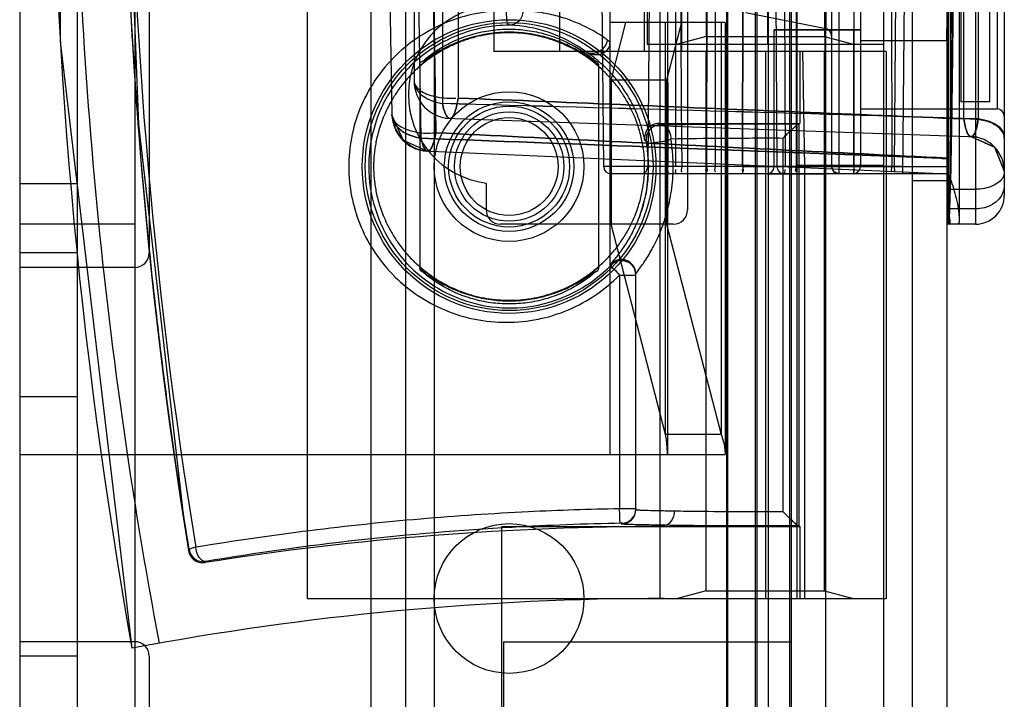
# Model space of a CAD drawing. Header units: millimetres. Extents: x 207 to 812, y 101 to 1295.
# Tile 43 of 55: x 777 to 812, y 1010 to 1034. Entities that reach past the tile are written whole.
import ezdxf

# ---------------------------------------------------------------- set-up
doc = ezdxf.new("R2010")
doc.units = ezdxf.units.MM
doc.header["$LTSCALE"] = 91.508876
doc.layers.get('0').update_dxf_attribs({"linetype": 'CONTINUOUS'})

msp = doc.modelspace()

# ---------------------------------------------------------------- linework, layer by layer
at = {"color": 7, "linetype": 'Continuous'}
for p, q in [((801.99, 1293.519), (801.99, 151.519)), ((802.99, 1293.519), (802.99, 151.519)), ((803.44, 1293.519), (803.44, 118.519)), ((804.19, 151.519), (804.19, 1293.519)), ((777.44, 1292.019), (777.44, 120.019)), ((779.44, 1292.019), (779.44, 120.019)), ((781.44, 1292.019), (781.44, 120.019)), ((802.04, 150.019), (802.04, 1292.019)), ((803.04, 1292.019), (803.04, 150.019)), ((804.24, 1292.019), (804.24, 150.019)), ((805.44, 277.019), (805.44, 1292.019)), ((807.44, 1292.019), (807.44, 120.019)), ((789.64, 1291.019), (789.64, 123.019)), ((790.84, 1291.019), (790.84, 123.019)), ((791.84, 1291.019), (791.84, 123.019)), ((808.44, 1289.819), (808.44, 123.019)), ((809.64, 1289.819), (809.64, 123.019)), ((787.44, 1013.519), (787.44, 1073.519)), ((799.69, 1013.519), (799.69, 1073.519)), ((804.44, 1013.519), (804.44, 1073.519)), ((797.94, 1068.519), (797.94, 1018.519)), ((810.64, 1060.519), (810.64, 1026.519)), ((800.64, 1060.019), (800.64, 1027.019)), ((811.64, 1059.519), (811.64, 1027.519)), ((806.64, 1058.519), (806.64, 1028.519)), ((810.232, 1030.172), (810.232, 1056.866)), ((810.233, 1030.172), (810.233, 1056.866)), ((810.731, 1056.863), (810.731, 1030.175)), ((811.39, 1056.519), (811.39, 1030.519)), ((792.126, 1056.331), (792.126, 1030.707)), ((792.666, 1056.139), (792.666, 1030.899)), ((810.14, 1030.769), (810.14, 1056.269)), ((811.14, 1030.769), (811.14, 1056.269)), ((791.14, 1055.548), (791.14, 1031.49)), ((793.907, 1054.519), (793.907, 1032.519)), ((796.189, 1054.519), (796.189, 1032.519)), ((799.14, 1032.519), (799.14, 1054.519)), ((800.44, 1032.519), (800.44, 1054.519)), ((799.24, 1054.269), (799.24, 1032.769)), ((803.421, 1032.769), (803.421, 1054.269)), ((801.29, 1054.001), (801.29, 1033.037)), ((805.39, 1054.001), (805.39, 1033.037)), ((790.14, 1043.548), (790.371, 1030.325)), ((791.148, 1043.519), (791.379, 1029.503)), ((797.726, 1028.517), (797.595, 1043.519)), ((799.39, 1043.519), (799.259, 1028.517)), ((799.922, 1043.519), (799.953, 1028.517)), ((801.299, 1043.519), (801.298, 1028.517)), ((801.317, 1043.519), (801.298, 1028.517)), ((802.549, 1028.517), (802.564, 1043.519)), ((802.564, 1043.519), (802.55, 1028.517)), ((807.715, 1043.519), (807.73, 1028.517)), ((808.24, 1043.519), (808.107, 1028.269)), ((809.773, 1028.085), (809.773, 1041.019)), ((810.086, 1026.692), (810.086, 1041.019)), ((803.75, 1028.517), (803.695, 1039.769)), ((803.978, 1039.769), (804.032, 1028.517)), ((806.41, 1040.019), (806.41, 1028.517)), ((807.908, 1039.769), (807.809, 1028.517)), ((805.64, 1038.769), (805.64, 1028.519)), ((800.213, 1038.523), (800.225, 1028.517)), ((801.588, 1038.523), (801.597, 1028.517)), ((804.405, 1038.523), (804.412, 1028.517)), ((805.41, 1038.523), (805.41, 1028.517)), ((791.897, 1029.693), (791.758, 1038.041)), ((781.94, 1036.519), (781.94, 1025.519)), ((805.89, 1036.045), (805.89, 1028.269)), ((809.696, 1036.136), (809.696, 1026.519)), ((805.439, 1034.583), (805.439, 1033.309)), ((802.665, 1033.864), (805.439, 1033.309)), ((801.94, 1033.519), (797.94, 1033.519)), ((797.98, 1031.519), (798.498, 1033.519)), ((799.872, 1019.209), (799.872, 1033.519)), ((800.43, 1033.519), (799.912, 1031.519)), ((799.94, 1033.519), (799.94, 1018.519)), ((801.804, 1033.519), (801.804, 1019.209)), ((801.94, 1033.519), (801.94, 1018.519)), ((803.648, 1028.518), (803.648, 1033.267)), ((803.648, 1033.267), (806.64, 1033.266)), ((806.64, 1033.266), (803.648, 1033.267)), ((806.408, 1028.519), (806.408, 1033.266)), ((801.29, 1033.037), (800.29, 1032.769)), ((801.29, 1033.037), (805.39, 1033.037)), ((805.39, 1033.037), (806.39, 1032.769)), ((806.64, 1032.901), (809.64, 1032.901)), ((807.54, 1032.519), (793.907, 1032.519)), ((799.24, 1032.769), (807.44, 1032.769)), ((801.29, 1013.787), (801.29, 1032.519)), ((803.34, 1032.519), (803.34, 1013.519)), ((804.54, 1032.519), (804.54, 1030.019)), ((804.628, 1032.519), (804.697, 1028.519)), ((805.39, 1013.787), (805.39, 1032.519)), ((807.54, 1032.519), (807.54, 1013.519)), ((791.34, 1032.076), (791.34, 1024.962)), ((797.54, 1032.076), (797.54, 1024.962)), ((797.98, 1031.519), (797.98, 1026.519)), ((799.912, 1031.519), (797.98, 1031.519)), ((799.912, 1031.519), (799.912, 1026.519)), ((806.64, 1030.519), (811.39, 1030.519)), ((811.14, 1030.769), (810.14, 1030.769)), ((792.236, 1030.197), (810.696, 1029.552)), ((799.645, 1030.019), (804.54, 1030.019)), ((799.645, 1030.019), (799.701, 1029.973)), ((804.52, 1029.999), (804.54, 1030.019)), ((804.52, 1016.039), (804.52, 1029.999)), ((799.209, 1029.384), (799.154, 1029.425)), ((803.953, 1029.499), (803.953, 1016.539)), ((810.482, 1029.559), (811.303, 1029.195)), ((810.482, 1029.559), (811.303, 1029.195)), ((799.209, 1029.385), (799.285, 1028.519)), ((811.302, 1029.196), (811.64, 1028.36)), ((791.455, 1029.063), (809.679, 1028.267)), ((808.109, 1028.517), (797.726, 1028.517)), ((802.549, 1028.517), (803.648, 1028.518)), ((803.648, 1028.519), (809.64, 1028.519)), ((808.109, 1028.517), (804.031, 1028.517)), ((804.44, 1028.569), (807.44, 1028.569)), ((804.697, 1028.519), (804.697, 1013.519)), ((809.64, 1028.269), (797.976, 1028.269)), ((803.398, 1028.269), (803.833, 1028.269)), ((803.833, 1028.269), (805.43, 1028.269)), ((779.44, 1027.919), (777.44, 1027.919)), ((793.64, 1027.945), (793.64, 1027.019)), ((809.64, 1028.019), (808.44, 1028.019)), ((809.747, 1027.732), (810.64, 1027.732)), ((810.64, 1027.048), (809.749, 1027.048)), ((781.44, 1026.519), (777.44, 1026.519)), ((800.14, 1026.519), (794.14, 1026.519)), ((799.872, 1019.209), (797.98, 1026.519)), ((799.912, 1026.519), (801.804, 1019.209)), ((810.64, 1026.519), (809.64, 1026.519)), ((779.44, 1025.519), (777.44, 1025.519)), ((781.44, 1025.019), (777.44, 1025.019)), ((797.981, 1025.099), (797.979, 1025.137)), ((798.273, 1024.752), (798.273, 1016.631)), ((798.273, 1024.752), (798.84, 1024.752)), ((798.84, 1016.603), (798.84, 1024.794)), ((798.84, 1024.752), (798.84, 1024.79)), ((779.44, 1020.519), (777.44, 1020.519)), ((801.804, 1019.209), (799.872, 1019.209)), ((777.44, 1018.519), (801.94, 1018.519)), ((798.84, 1016.631), (798.273, 1016.631)), ((798.84, 1016.631), (798.84, 1016.603)), ((798.348, 1016.131), (798.348, 1016.103)), ((794.19, 226.669), (794.19, 1016.019)), ((794.19, 1016.019), (804.54, 1016.019)), ((799.84, 1016.019), (799.84, 1016.063)), ((804.52, 1016.039), (804.54, 1016.019)), ((804.54, 1016.019), (804.54, 1013.519)), ((783.301, 1015.182), (783.327, 1015.218)), ((783.898, 1014.804), (783.872, 1014.768)), ((801.29, 1013.787), (800.29, 1013.519)), ((801.29, 1013.787), (805.39, 1013.787)), ((805.39, 1013.787), (806.39, 1013.519)), ((787.44, 1013.519), (807.54, 1013.519)), ((781.44, 1012.019), (777.44, 1012.019)), ((794.24, 1012.019), (794.24, 430.019)), ((794.24, 1012.019), (804.24, 1012.019)), ((779.44, 1011.519), (777.44, 1011.519)), ((781.94, 1011.519), (781.94, 1000.519))]:
    msp.add_line(p, q, dxfattribs=at)
for points in [[(781.375, 1075.238), (778.861, 1054.152), (778.85, 1032.864), (781.34, 1011.793)], [(783.101, 1070.193), (781.562, 1056.861), (781.046, 1043.418), (781.562, 1029.975), (783.101, 1016.644)], [(797.846, 1032.92), (797.877, 1032.898), (797.909, 1032.875), (797.94, 1032.851)], [(790.372, 1030.295), (790.511, 1029.765), (790.817, 1029.375), (791.204, 1029.14), (791.614, 1029.056)], [(790.372, 1030.295), (790.467, 1029.861), (790.681, 1029.513), (790.966, 1029.262), (791.286, 1029.112), (791.614, 1029.056)], [(790.372, 1030.289), (790.378, 1030.214), (790.388, 1030.14), (790.402, 1030.068), (790.419, 1029.998)], [(790.372, 1030.289), (790.757, 1029.432), (791.614, 1029.056)], [(804.52, 1029.999), (804.519, 1029.998), (804.515, 1029.998), (804.51, 1029.997)], [(790.687, 1029.506), (790.782, 1029.407), (790.885, 1029.32), (790.994, 1029.244), (791.109, 1029.181)], [(810.482, 1029.559), (811.294, 1029.203), (811.64, 1028.36)], [(799.285, 1028.519), (799.197, 1027.59), (798.953, 1026.735)], [(805.89, 1028.269), (805.713, 1028.342), (805.64, 1028.519)], [(805.89, 1028.269), (805.713, 1028.342), (805.64, 1028.519)], [(806.64, 1028.519), (806.637, 1028.519), (806.629, 1028.518), (806.614, 1028.518)], [(804.52, 1016.039), (804.519, 1016.04), (804.515, 1016.04), (804.51, 1016.041)]]:
    msp.add_lwpolyline(points, dxfattribs=at)
for centre, radius in [((794.44, 1028.519), 5.1), ((794.44, 1028.519), 5), ((794.44, 1028.519), 2.6), ((794.44, 1028.519), 2.25), ((794.44, 1028.519), 2.1), ((794.44, 1028.519), 1.9), ((794.44, 1028.519), 1.7), ((794.44, 1013.519), 2.6)]:
    msp.add_circle(centre, radius, dxfattribs=at)
for centre, radius, start, end in [((958.54, 1043.418), 180, 169.81773, 190.11917), ((958.54, 1043.418), 177.5, 170.78213, 189.15338), ((794.04, 1031.019), 3.1, 97.4137, 262.5863), ((805.39, 1033.064), 0.25, 0.0003, 78.6901), ((792.44, 1031.49), 1.3, 179.9985, 268), ((603.872, -5871.814), 6905.087, 88.2833076, 88.4377463), ((603.875, -5871.727), 6905.001, 88.2833106, 88.437751), ((811.39, 1030.269), 0.25, 0.0254, 90), ((791.67, 1030.355), 1.3, 181, 267.5), ((810.44, 1028.024), 2.158, 89.9869, 95.5274), ((799.645, 1029.519), 0.5, 89.9953, 190.8811), ((799.701, 1029.472), 0.5, 90.0273, 190.2487), ((810.44, 1028.36), 1.2, 0, 88), ((794.342, 1028.519), 4.943, 0.0035, 10.0762), ((797.976, 1028.519), 0.25, 180.5, 270), ((799.009, 1028.519), 0.25, 270.0056, 359.5), ((803.398, 1028.519), 0.25, 270, 360), ((805.89, 1028.519), 0.25, 179.9173, 270), ((806.39, 1028.519), 0.25, 270, 360), ((810.64, 1027.519), 1, 270, 0.0027), ((794.14, 1027.019), 0.5, 180, 270), ((800.14, 1027.019), 0.5, 270, 360), ((781.44, 1025.519), 0.5, 269.9996, 360), ((798.341, 1024.752), 0.5, 0.0018, 135.9687), ((798.34, 1016.631), 0.5, 270.8254, 359.9971), ((798.34, 1016.604), 0.501, 270.9108, 359.9133), ((799.84, 913.519), 102.5, 90, 98.9625), ((783.794, 1015.261), 0.5, 189.151, 278.965), ((783.821, 1015.298), 0.5, 189.1637, 278.9243), ((799.84, 913.519), 100, 90, 100.66113), ((781.44, 1011.519), 0.5, 0, 90.0004)]:
    msp.add_arc(centre, radius, start, end, dxfattribs=at)
for centre, major_axis, start_param, end_param in [((809.551, 1043.519), (0, 20), 3.744784, 5.679994), ((809.509, 1043.519), (0, 13), 3.756549, 5.668229), ((809.719, 1029.519), (0, 3), -3.141593, -2.538401)]:
    msp.add_ellipse(centre, major_axis=major_axis, ratio=0.017455, start_param=start_param, end_param=end_param, dxfattribs=at)
for points, knots in [([(782.295, 1011.968), (781.315, 1017.156), (779.836, 1027.644), (779.099, 1043.518), (779.854, 1059.391), (781.346, 1069.877), (782.332, 1075.064)], [0, 0, 0, 0, 0.249658, 0.500008, 0.750351, 1, 1, 1, 1]), ([(783.327, 1015.218), (782.896, 1017.866), (782.152, 1023.206), (781.403, 1031.284), (781.028, 1039.431), (781.032, 1047.601), (781.417, 1055.747), (782.175, 1063.825), (782.925, 1069.166), (783.359, 1071.815)], [0, 0, 0, 0, 0.1416, 0.284416, 0.428031, 0.571899, 0.715483, 0.858322, 1, 1, 1, 1]), ([(783.591, 1071.735), (782.045, 1062.424), (780.472, 1043.518), (782.023, 1024.61), (783.559, 1015.298)], [0, 0, 0, 0, 0.499992, 1, 1, 1, 1]), ([(809.747, 1027.732), (809.76, 1028.788), (809.784, 1030.986), (809.811, 1034.384), (809.829, 1037.965), (809.838, 1041.655), (809.838, 1045.383), (809.829, 1049.073), (809.811, 1052.653), (809.784, 1056.052), (809.76, 1058.249), (809.747, 1059.306)], [0, 0, 0, 0, 0.100414, 0.208777, 0.322924, 0.44058, 0.559415, 0.677072, 0.79122, 0.899584, 1, 1, 1, 1]), ([(809.9, 1043.519), (809.9, 1042.543), (809.897, 1040.612), (809.886, 1037.768), (809.868, 1035.047), (809.843, 1032.51), (809.813, 1030.209), (809.787, 1028.761), (809.773, 1028.085)], [0, 0, 0, 0, 0.189691, 0.375302, 0.55283, 0.718446, 0.868581, 1, 1, 1, 1]), ([(800.379, 1038.523), (800.393, 1037.409), (800.416, 1035.182), (800.403, 1031.846), (800.426, 1029.626), (800.44, 1028.517)], [0, 0, 0, 0, 0.33424, 0.667564, 1, 1, 1, 1]), ([(791.758, 1038.041), (791.774, 1037.081), (791.805, 1035.19), (791.852, 1032.408), (791.882, 1030.585), (791.897, 1029.693)], [0, 0, 0, 0, 0.344972, 0.679457, 1, 1, 1, 1]), ([(809.64, 1032.901), (809.648, 1033.217), (809.663, 1033.895), (809.681, 1034.974), (809.691, 1035.735), (809.696, 1036.136)], [0, 0, 0, 0, 0.293826, 0.6287, 1, 1, 1, 1]), ([(794.343, 1033.929), (793.985, 1033.928), (793.259, 1033.858), (792.208, 1033.54), (791.236, 1033.016), (790.374, 1032.299), (789.676, 1031.419), (789.182, 1030.425), (788.909, 1029.398), (788.84, 1028.371), (788.964, 1027.363), (789.276, 1026.39), (789.778, 1025.474), (790.45, 1024.67), (791.268, 1024.005), (792.204, 1023.502), (793.248, 1023.182), (794.349, 1023.073), (795.454, 1023.184), (796.511, 1023.511), (797.47, 1024.035), (798.025, 1024.499), (798.273, 1024.752)], [0, 0, 0, 0, 0.050056, 0.101331, 0.152815, 0.203506, 0.257277, 0.308758, 0.357788, 0.40519, 0.451967, 0.499002, 0.547378, 0.597282, 0.64472, 0.694166, 0.745092, 0.796498, 0.848016, 0.899518, 0.95039, 1, 1, 1, 1]), ([(794.46, 1033.429), (794.384, 1033.434), (794.361, 1033.69), (794.343, 1033.831), (794.343, 1033.929)], [0, 0, 0, 0, 0.440295, 1, 1, 1, 1]), ([(794.915, 1033.928), (794.914, 1033.796), (794.82, 1033.54), (794.571, 1033.429), (794.46, 1033.429)], [0, 0, 0, 0, 0.544464, 1, 1, 1, 1]), ([(797.846, 1032.92), (797.671, 1033.048), (797.29, 1033.284), (796.714, 1033.555), (796.129, 1033.749), (795.542, 1033.879), (795.13, 1033.917), (794.915, 1033.928)], [0, 0, 0, 0, 0.20671, 0.426833, 0.605861, 0.794458, 1, 1, 1, 1]), ([(794.46, 1033.429), (793.831, 1033.428), (792.561, 1033.173), (790.935, 1032.108), (789.826, 1030.479), (789.562, 1029.172), (789.562, 1028.519)], [0, 0, 0, 0, 0.246675, 0.493305, 0.744051, 1, 1, 1, 1]), ([(791.34, 1032.076), (791.34, 1032.138), (791.477, 1032.195), (791.594, 1032.315), (791.755, 1032.431), (791.948, 1032.566), (792.181, 1032.706), (792.444, 1032.843), (792.729, 1032.968), (793.029, 1033.075), (793.337, 1033.162), (793.651, 1033.227), (793.966, 1033.27), (794.283, 1033.292), (794.599, 1033.292), (794.916, 1033.27), (795.231, 1033.227), (795.544, 1033.162), (795.852, 1033.075), (796.152, 1032.968), (796.437, 1032.843), (796.7, 1032.706), (796.933, 1032.566), (797.126, 1032.431), (797.287, 1032.316), (797.403, 1032.195), (797.54, 1032.138), (797.54, 1032.076)], [0, 0, 0, 0, 0.027503, 0.049211, 0.077834, 0.112879, 0.153314, 0.19725, 0.243247, 0.290041, 0.337077, 0.383895, 0.43055, 0.476918, 0.5233, 0.569652, 0.616271, 0.663058, 0.710062, 0.756869, 0.802849, 0.84684, 0.887167, 0.922163, 0.950759, 0.972464, 1, 1, 1, 1]), ([(797.54, 1032.076), (797.54, 1032.022), (797.321, 1032.277), (797.182, 1032.319), (796.938, 1032.489), (796.712, 1032.614), (796.449, 1032.746), (796.164, 1032.866), (795.863, 1032.971), (795.552, 1033.056), (795.237, 1033.12), (794.919, 1033.162), (794.6, 1033.184), (794.28, 1033.184), (793.961, 1033.162), (793.643, 1033.12), (793.328, 1033.056), (793.018, 1032.971), (792.717, 1032.866), (792.431, 1032.746), (792.169, 1032.614), (791.942, 1032.488), (791.741, 1032.35), (791.576, 1032.27), (791.34, 1031.976), (791.34, 1032.076)], [0, 0, 0, 0, 0.02395, 0.071959, 0.106193, 0.146306, 0.190442, 0.237067, 0.284764, 0.332863, 0.380835, 0.428687, 0.476276, 0.523884, 0.571459, 0.619283, 0.667226, 0.715297, 0.763013, 0.809614, 0.853802, 0.893809, 0.927993, 0.955492, 1, 1, 1, 1]), ([(797.114, 1032.505), (796.715, 1032.793), (795.861, 1033.242), (794.914, 1033.408), (794.46, 1033.429)], [0, 0, 0, 0, 0.519825, 1, 1, 1, 1]), ([(799.148, 1028.519), (799.148, 1028.574), (799.145, 1028.69), (799.135, 1028.868), (799.116, 1029.059), (799.086, 1029.263), (799.044, 1029.48), (798.986, 1029.713), (798.911, 1029.961), (798.812, 1030.229), (798.683, 1030.519), (798.515, 1030.834), (798.297, 1031.174), (798.022, 1031.528), (797.695, 1031.872), (797.334, 1032.181), (796.957, 1032.444), (796.574, 1032.66), (796.188, 1032.833), (795.8, 1032.968), (795.412, 1033.067), (795.024, 1033.131), (794.637, 1033.163), (794.25, 1033.163), (793.863, 1033.132), (793.476, 1033.068), (793.088, 1032.97), (792.7, 1032.836), (792.313, 1032.663), (791.93, 1032.448), (791.553, 1032.186), (791.191, 1031.877), (790.861, 1031.531), (790.584, 1031.175), (790.365, 1030.834), (790.198, 1030.519), (790.069, 1030.229), (789.97, 1029.961), (789.894, 1029.712), (789.837, 1029.48), (789.795, 1029.263), (789.765, 1029.059), (789.746, 1028.868), (789.735, 1028.69), (789.733, 1028.574), (789.733, 1028.519)], [0, 0, 0, 0, 0.011351, 0.023552, 0.036605, 0.050597, 0.065643, 0.081868, 0.09949, 0.118829, 0.14027, 0.16433, 0.191716, 0.222808, 0.255812, 0.288634, 0.319856, 0.349627, 0.378446, 0.406369, 0.433591, 0.460257, 0.486648, 0.512912, 0.5393, 0.565957, 0.593143, 0.621041, 0.649868, 0.679631, 0.710717, 0.743617, 0.77694, 0.808244, 0.835719, 0.859744, 0.881204, 0.900544, 0.918165, 0.934388, 0.94943, 0.963415, 0.97646, 0.988652, 1, 1, 1, 1]), ([(797.846, 1032.92), (797.836, 1032.842), (797.774, 1032.675), (797.582, 1032.489), (797.331, 1032.419), (797.173, 1032.467), (797.114, 1032.505)], [0, 0, 0, 0, 0.242289, 0.522931, 0.786645, 1, 1, 1, 1]), ([(797.94, 1032.851), (797.94, 1032.794), (797.921, 1032.681), (797.831, 1032.536), (797.69, 1032.433), (797.509, 1032.386), (797.305, 1032.405), (797.175, 1032.465), (797.114, 1032.505)], [0, 0, 0, 0, 0.155552, 0.30323, 0.453835, 0.617925, 0.801496, 1, 1, 1, 1]), ([(799.154, 1029.425), (799.144, 1029.479), (799.119, 1029.582), (799.083, 1029.736), (799.038, 1029.897), (798.98, 1030.08), (798.906, 1030.284), (798.814, 1030.504), (798.718, 1030.701), (798.624, 1030.875), (798.536, 1031.024), (798.441, 1031.173), (798.341, 1031.319), (798.237, 1031.457), (798.114, 1031.612), (797.968, 1031.777), (797.801, 1031.949), (797.64, 1032.098), (797.494, 1032.221), (797.365, 1032.324), (797.24, 1032.415), (797.158, 1032.476), (797.114, 1032.505)], [0, 0, 0, 0, 0.043977, 0.083245, 0.125479, 0.176221, 0.234761, 0.297707, 0.364169, 0.408059, 0.454326, 0.501096, 0.54789, 0.594228, 0.637766, 0.704627, 0.768193, 0.827169, 0.877873, 0.919476, 0.957955, 1, 1, 1, 1]), ([(791.14, 1031.49), (791.14, 1031.436), (791.179, 1031.317), (791.321, 1031.172), (791.531, 1031.052), (791.799, 1030.961), (792.109, 1030.903), (792.328, 1030.89), (792.44, 1030.89)], [0, 0, 0, 0, 0.104924, 0.231265, 0.387921, 0.573523, 0.780954, 1, 1, 1, 1]), ([(791.14, 1031.49), (791.14, 1031.418), (791.175, 1031.265), (791.318, 1031.065), (791.535, 1030.898), (791.811, 1030.773), (792.017, 1030.724), (792.126, 1030.707)], [0, 0, 0, 0, 0.159472, 0.334577, 0.533793, 0.757453, 1, 1, 1, 1]), ([(792.666, 1030.899), (792.658, 1030.845), (792.642, 1030.743), (792.606, 1030.568), (792.557, 1030.403), (792.497, 1030.248), (792.429, 1030.201), (792.395, 1030.191)], [0, 0, 0, 0, 0.212726, 0.394058, 0.681189, 0.879379, 1, 1, 1, 1]), ([(792.395, 1030.191), (792.428, 1030.2), (792.497, 1030.247), (792.557, 1030.403), (792.622, 1030.622), (792.653, 1030.795), (792.666, 1030.899)], [0, 0, 0, 0, 0.118266, 0.31915, 0.609576, 1, 1, 1, 1]), ([(810.232, 1030.172), (808.335, 1030.253), (804.486, 1030.413), (798.631, 1030.658), (794.672, 1030.818), (792.666, 1030.899)], [0, 0, 0, 0, 0.324025, 0.657371, 1, 1, 1, 1]), ([(792.666, 1030.899), (794.672, 1030.818), (798.631, 1030.658), (804.486, 1030.413), (808.335, 1030.253), (810.233, 1030.172)], [0, 0, 0, 0, 0.342622, 0.67596, 1, 1, 1, 1]), ([(792.395, 1030.191), (792.361, 1030.196), (792.297, 1030.229), (792.229, 1030.342), (792.167, 1030.503), (792.14, 1030.631), (792.126, 1030.707)], [0, 0, 0, 0, 0.151254, 0.352869, 0.625698, 1, 1, 1, 1]), ([(792.126, 1030.707), (792.14, 1030.631), (792.167, 1030.503), (792.229, 1030.342), (792.297, 1030.229), (792.361, 1030.196), (792.395, 1030.191)], [0, 0, 0, 0, 0.374299, 0.647127, 0.848745, 1, 1, 1, 1]), ([(790.371, 1030.332), (790.373, 1030.251), (790.431, 1030.095), (790.621, 1029.93), (790.848, 1029.816), (791.131, 1029.724), (791.487, 1029.672), (791.759, 1029.679), (791.897, 1029.693)], [0, 0, 0, 0, 0.125175, 0.274033, 0.404129, 0.549788, 0.767699, 1, 1, 1, 1]), ([(791.379, 1029.503), (791.195, 1029.53), (790.866, 1029.628), (790.491, 1029.922), (790.38, 1030.171), (790.371, 1030.332)], [0, 0, 0, 0, 0.424118, 0.685395, 1, 1, 1, 1]), ([(790.371, 1030.332), (790.38, 1030.171), (790.491, 1029.922), (790.866, 1029.628), (791.195, 1029.53), (791.379, 1029.503)], [0, 0, 0, 0, 0.314606, 0.575882, 1, 1, 1, 1]), ([(810.232, 1030.172), (810.246, 1030.089), (810.276, 1029.935), (810.337, 1029.737), (810.409, 1029.562), (810.482, 1029.559)], [0, 0, 0, 0, 0.372966, 0.675627, 1, 1, 1, 1]), ([(810.482, 1029.559), (810.409, 1029.562), (810.337, 1029.737), (810.276, 1029.935), (810.246, 1030.089), (810.232, 1030.172)], [0, 0, 0, 0, 0.32454, 0.626311, 1, 1, 1, 1]), ([(810.44, 1030.182), (810.593, 1030.182), (810.892, 1030.143), (811.349, 1030.006), (811.64, 1029.712), (811.64, 1029.522)], [0, 0, 0, 0, 0.313711, 0.609124, 1, 1, 1, 1]), ([(811.64, 1029.522), (811.64, 1029.712), (811.349, 1030.006), (810.892, 1030.143), (810.593, 1030.182), (810.44, 1030.182)], [0, 0, 0, 0, 0.390874, 0.686288, 1, 1, 1, 1]), ([(810.482, 1029.559), (810.505, 1029.561), (810.55, 1029.579), (810.605, 1029.656), (810.651, 1029.767), (810.686, 1029.898), (810.713, 1030.038), (810.725, 1030.127), (810.731, 1030.175)], [0, 0, 0, 0, 0.088752, 0.212281, 0.38589, 0.611567, 0.795572, 1, 1, 1, 1]), ([(810.731, 1030.175), (810.713, 1030.021), (810.688, 1029.826), (810.555, 1029.557), (810.482, 1029.559)], [0, 0, 0, 0, 0.679113, 1, 1, 1, 1]), ([(811.64, 1029.56), (811.638, 1029.645), (811.578, 1029.795), (811.378, 1029.971), (811.16, 1030.074), (810.936, 1030.141), (810.804, 1030.165), (810.731, 1030.175)], [0, 0, 0, 0, 0.200527, 0.407378, 0.657536, 0.811653, 1, 1, 1, 1]), ([(810.731, 1030.175), (810.851, 1030.159), (811.08, 1030.104), (811.432, 1029.958), (811.64, 1029.715), (811.64, 1029.56)], [0, 0, 0, 0, 0.312804, 0.599411, 1, 1, 1, 1]), ([(799.701, 1029.973), (799.92, 1029.977), (800.388, 1029.984), (801.127, 1029.991), (801.932, 1029.997), (802.78, 1030), (803.644, 1030), (804.222, 1029.998), (804.51, 1029.997)], [0, 0, 0, 0, 0.136686, 0.291908, 0.461021, 0.63897, 0.820437, 1, 1, 1, 1]), ([(799.701, 1029.973), (799.781, 1029.971), (799.91, 1029.901), (800.029, 1029.712), (800.061, 1029.566), (800.061, 1029.473)], [0, 0, 0, 0, 0.357903, 0.581444, 1, 1, 1, 1]), ([(803.953, 1029.499), (804.005, 1029.555), (804.105, 1029.657), (804.245, 1029.797), (804.376, 1029.903), (804.456, 1029.993), (804.51, 1029.997)], [0, 0, 0, 0, 0.305971, 0.573241, 0.78382, 1, 1, 1, 1]), ([(791.379, 1029.504), (794.176, 1029.398), (800.191, 1029.168), (806.278, 1028.929), (809.568, 1028.799), (809.64, 1028.796)], [0, 0, 0, 0, 0.459615, 0.988082, 1, 1, 1, 1]), ([(791.379, 1029.503), (791.389, 1029.449), (791.41, 1029.353), (791.457, 1029.215), (791.514, 1029.101), (791.58, 1029.063), (791.614, 1029.056)], [0, 0, 0, 0, 0.307884, 0.565536, 0.826968, 1, 1, 1, 1]), ([(809.641, 1028.795), (809.568, 1028.798), (806.279, 1028.928), (800.191, 1029.167), (794.177, 1029.397), (791.379, 1029.502)], [0, 0, 0, 0, 0.011919, 0.540385, 1, 1, 1, 1]), ([(791.897, 1029.693), (791.88, 1029.601), (791.848, 1029.444), (791.781, 1029.245), (791.714, 1029.102), (791.646, 1029.063), (791.614, 1029.056)], [0, 0, 0, 0, 0.378016, 0.672246, 0.87588, 1, 1, 1, 1]), ([(791.614, 1029.056), (791.646, 1029.063), (791.714, 1029.102), (791.781, 1029.244), (791.848, 1029.443), (791.88, 1029.6), (791.897, 1029.693)], [0, 0, 0, 0, 0.123175, 0.325704, 0.61978, 1, 1, 1, 1]), ([(791.897, 1029.693), (793.922, 1029.594), (797.919, 1029.398), (803.833, 1029.102), (807.723, 1028.908), (809.64, 1028.811)], [0, 0, 0, 0, 0.342396, 0.675745, 1, 1, 1, 1]), ([(809.64, 1028.811), (807.723, 1028.908), (803.833, 1029.102), (797.919, 1029.398), (793.922, 1029.594), (791.897, 1029.693)], [0, 0, 0, 0, 0.324255, 0.657604, 1, 1, 1, 1]), ([(798.84, 1024.794), (798.888, 1024.859), (799.01, 1025.026), (799.227, 1025.337), (799.479, 1025.772), (799.739, 1026.333), (799.961, 1027.008), (800.11, 1027.781), (800.158, 1028.615), (800.105, 1029.185), (800.061, 1029.473)], [0, 0, 0, 0, 0.048328, 0.125182, 0.22838, 0.351227, 0.497432, 0.656105, 0.824607, 1, 1, 1, 1]), ([(799.209, 1029.384), (799.232, 1029.303), (799.442, 1029.357), (799.612, 1029.363), (799.82, 1029.402), (799.969, 1029.438), (800.061, 1029.473)], [0, 0, 0, 0, 0.288601, 0.467054, 0.658675, 1, 1, 1, 1]), ([(803.953, 1029.499), (803.25, 1029.501), (801.953, 1029.498), (800.656, 1029.485), (800.061, 1029.473)], [0, 0, 0, 0, 0.541511, 1, 1, 1, 1]), ([(789.562, 1028.519), (789.562, 1027.549), (790.162, 1025.588), (792.519, 1023.703), (795.519, 1023.418), (797.31, 1024.407), (797.981, 1025.099)], [0, 0, 0, 0, 0.253842, 0.500598, 0.7476, 1, 1, 1, 1]), ([(789.733, 1028.519), (789.733, 1028.463), (789.735, 1028.348), (789.746, 1028.17), (789.765, 1027.979), (789.795, 1027.775), (789.837, 1027.558), (789.894, 1027.325), (789.97, 1027.077), (790.069, 1026.809), (790.198, 1026.519), (790.366, 1026.204), (790.583, 1025.864), (790.858, 1025.51), (791.185, 1025.166), (791.547, 1024.857), (791.924, 1024.594), (792.307, 1024.378), (792.693, 1024.205), (793.081, 1024.07), (793.469, 1023.971), (793.857, 1023.907), (794.244, 1023.875), (794.631, 1023.875), (795.017, 1023.906), (795.405, 1023.97), (795.793, 1024.068), (796.181, 1024.202), (796.568, 1024.375), (796.95, 1024.59), (797.327, 1024.852), (797.69, 1025.161), (798.02, 1025.507), (798.297, 1025.863), (798.515, 1026.204), (798.683, 1026.519), (798.812, 1026.809), (798.911, 1027.077), (798.987, 1027.326), (799.044, 1027.558), (799.086, 1027.775), (799.116, 1027.979), (799.135, 1028.17), (799.145, 1028.348), (799.148, 1028.464), (799.148, 1028.519)], [0, 0, 0, 0, 0.011351, 0.023552, 0.036605, 0.050597, 0.065643, 0.081868, 0.09949, 0.118829, 0.14027, 0.16433, 0.191716, 0.222808, 0.255812, 0.288634, 0.319856, 0.349627, 0.378446, 0.406369, 0.433591, 0.460257, 0.486648, 0.512912, 0.5393, 0.565957, 0.593143, 0.621041, 0.649868, 0.679631, 0.710717, 0.743617, 0.77694, 0.808244, 0.835719, 0.859744, 0.881204, 0.900544, 0.918165, 0.934388, 0.94943, 0.963415, 0.97646, 0.988652, 1, 1, 1, 1]), ([(797.979, 1025.137), (798.029, 1025.199), (798.16, 1025.356), (798.382, 1025.65), (798.64, 1026.054), (798.895, 1026.562), (799.109, 1027.157), (799.252, 1027.818), (799.285, 1028.282), (799.285, 1028.519)], [0, 0, 0, 0, 0.065297, 0.165477, 0.297356, 0.453477, 0.625233, 0.80787, 1, 1, 1, 1]), ([(803.751, 1028.517), (803.751, 1028.454), (803.792, 1028.329), (803.915, 1028.269), (803.972, 1028.269)], [0, 0, 0, 0, 0.521198, 1, 1, 1, 1]), ([(805.64, 1028.519), (805.64, 1028.513), (805.603, 1028.525), (805.568, 1028.513), (805.491, 1028.519), (805.439, 1028.517), (805.41, 1028.517)], [0, 0, 0, 0, 0.080769, 0.298608, 0.617152, 1, 1, 1, 1]), ([(805.41, 1028.517), (805.439, 1028.517), (805.491, 1028.519), (805.568, 1028.513), (805.603, 1028.525), (805.64, 1028.513), (805.64, 1028.519)], [0, 0, 0, 0, 0.38285, 0.701393, 0.919232, 1, 1, 1, 1]), ([(805.429, 1028.269), (805.423, 1028.269), (805.422, 1028.306), (805.413, 1028.347), (805.411, 1028.429), (805.41, 1028.486), (805.41, 1028.517)], [0, 0, 0, 0, 0.079435, 0.297133, 0.63167, 1, 1, 1, 1]), ([(805.41, 1028.517), (805.41, 1028.486), (805.411, 1028.429), (805.413, 1028.344), (805.421, 1028.307), (805.424, 1028.267), (805.43, 1028.269)], [0, 0, 0, 0, 0.373621, 0.711096, 0.926342, 1, 1, 1, 1]), ([(810.051, 1027.048), (810.034, 1027.169), (809.987, 1027.406), (809.891, 1027.751), (809.814, 1027.975), (809.773, 1028.085)], [0, 0, 0, 0, 0.339305, 0.673142, 1, 1, 1, 1]), ([(811.64, 1028.328), (811.64, 1028.264), (811.601, 1028.126), (811.447, 1027.959), (811.222, 1027.831), (810.945, 1027.75), (810.744, 1027.732), (810.64, 1027.732)], [0, 0, 0, 0, 0.15024, 0.322541, 0.525578, 0.755274, 1, 1, 1, 1]), ([(809.705, 1026.519), (809.812, 1026.519), (809.679, 1026.919), (809.761, 1027.24), (809.745, 1027.562), (809.747, 1027.732)], [0, 0, 0, 0, 0.264582, 0.581194, 1, 1, 1, 1]), ([(811.64, 1027.872), (811.64, 1027.786), (811.605, 1027.608), (811.457, 1027.373), (811.231, 1027.191), (810.95, 1027.075), (810.744, 1027.048), (810.64, 1027.048)], [0, 0, 0, 0, 0.181416, 0.370211, 0.570639, 0.782061, 1, 1, 1, 1]), ([(810.014, 1026.519), (810.096, 1026.519), (810.085, 1026.815), (810.065, 1026.951), (810.051, 1027.048)], [0, 0, 0, 0, 0.456504, 1, 1, 1, 1]), ([(791.34, 1024.962), (791.34, 1025.016), (791.56, 1024.761), (791.698, 1024.719), (791.942, 1024.549), (792.169, 1024.424), (792.432, 1024.292), (792.717, 1024.172), (793.018, 1024.067), (793.328, 1023.982), (793.644, 1023.918), (793.962, 1023.876), (794.281, 1023.854), (794.601, 1023.854), (794.92, 1023.876), (795.238, 1023.918), (795.553, 1023.982), (795.863, 1024.067), (796.164, 1024.172), (796.449, 1024.292), (796.712, 1024.424), (796.939, 1024.55), (797.139, 1024.688), (797.305, 1024.768), (797.54, 1025.062), (797.54, 1024.962)], [0, 0, 0, 0, 0.02395, 0.071961, 0.106194, 0.146307, 0.190442, 0.237067, 0.284764, 0.332864, 0.380835, 0.428688, 0.476277, 0.523885, 0.57146, 0.619283, 0.667227, 0.715298, 0.763014, 0.809615, 0.853803, 0.893811, 0.927994, 0.955494, 1, 1, 1, 1]), ([(797.981, 1025.099), (797.951, 1025.054), (798.143, 1024.923), (798.204, 1024.82), (798.273, 1024.752)], [0, 0, 0, 0, 0.357566, 1, 1, 1, 1]), ([(798.84, 1024.794), (798.84, 1024.847), (798.822, 1024.956), (798.742, 1025.103), (798.616, 1025.218), (798.456, 1025.287), (798.281, 1025.297), (798.113, 1025.247), (798.018, 1025.178), (797.979, 1025.137)], [0, 0, 0, 0, 0.134984, 0.274477, 0.417425, 0.562472, 0.708695, 0.855071, 1, 1, 1, 1]), ([(797.54, 1024.962), (797.54, 1024.9), (797.403, 1024.843), (797.287, 1024.723), (797.126, 1024.607), (796.933, 1024.472), (796.7, 1024.332), (796.436, 1024.195), (796.151, 1024.07), (795.851, 1023.963), (795.543, 1023.876), (795.23, 1023.811), (794.915, 1023.768), (794.598, 1023.746), (794.281, 1023.746), (793.965, 1023.768), (793.65, 1023.811), (793.337, 1023.876), (793.028, 1023.963), (792.729, 1024.07), (792.443, 1024.195), (792.181, 1024.332), (791.947, 1024.472), (791.755, 1024.607), (791.594, 1024.722), (791.477, 1024.843), (791.34, 1024.9), (791.34, 1024.962)], [0, 0, 0, 0, 0.027503, 0.049212, 0.077835, 0.11288, 0.153315, 0.19725, 0.243247, 0.290041, 0.337078, 0.383895, 0.430551, 0.476919, 0.523301, 0.569653, 0.616271, 0.663058, 0.710062, 0.75687, 0.80285, 0.84684, 0.887168, 0.922164, 0.95076, 0.972465, 1, 1, 1, 1]), ([(799.94, 1018.519), (799.94, 1018.596), (799.935, 1018.75), (799.912, 1018.98), (799.887, 1019.133), (799.872, 1019.209)], [0, 0, 0, 0, 0.331437, 0.664312, 1, 1, 1, 1]), ([(801.804, 1019.209), (801.834, 1019.134), (801.884, 1018.983), (801.93, 1018.751), (801.94, 1018.596), (801.94, 1018.519)], [0, 0, 0, 0, 0.342377, 0.673989, 1, 1, 1, 1]), ([(798.273, 1016.631), (797.221, 1016.62), (794.914, 1016.534), (791.327, 1016.3), (787.47, 1015.893), (784.876, 1015.517), (783.558, 1015.298)], [0, 0, 0, 0, 0.21343, 0.46832, 0.729043, 1, 1, 1, 1]), ([(798.348, 1016.131), (798.276, 1016.14), (798.306, 1016.402), (798.275, 1016.534), (798.273, 1016.631)], [0, 0, 0, 0, 0.427527, 1, 1, 1, 1]), ([(798.84, 1016.603), (798.896, 1016.596), (799.038, 1016.589), (799.311, 1016.58), (799.705, 1016.572), (800.011, 1016.566), (800.187, 1016.563)], [0, 0, 0, 0, 0.124217, 0.31694, 0.609306, 1, 1, 1, 1]), ([(799.84, 1016.063), (799.935, 1016.065), (800.139, 1016.217), (800.186, 1016.441), (800.187, 1016.563)], [0, 0, 0, 0, 0.437972, 1, 1, 1, 1]), ([(800.187, 1016.563), (800.458, 1016.558), (801.713, 1016.54), (802.969, 1016.536), (803.953, 1016.539)], [0, 0, 0, 0, 0.216009, 1, 1, 1, 1]), ([(803.953, 1016.539), (804.005, 1016.483), (804.105, 1016.381), (804.244, 1016.241), (804.375, 1016.135), (804.456, 1016.045), (804.51, 1016.041)], [0, 0, 0, 0, 0.305645, 0.57282, 0.783496, 1, 1, 1, 1]), ([(798.348, 1016.131), (797.078, 1016.109), (792.242, 1015.928), (787.418, 1015.397), (783.898, 1014.804)], [0, 0, 0, 0, 0.262409, 1, 1, 1, 1]), ([(799.84, 1016.063), (799.732, 1016.065), (799.526, 1016.068), (799.234, 1016.073), (798.977, 1016.078), (798.76, 1016.083), (798.555, 1016.091), (798.421, 1016.095), (798.348, 1016.103)], [0, 0, 0, 0, 0.218099, 0.414452, 0.586652, 0.732663, 0.850909, 1, 1, 1, 1]), ([(804.51, 1016.041), (804.177, 1016.039), (803.509, 1016.038), (802.517, 1016.039), (801.557, 1016.043), (800.669, 1016.051), (800.105, 1016.059), (799.84, 1016.063)], [0, 0, 0, 0, 0.213876, 0.429225, 0.63746, 0.83028, 1, 1, 1, 1]), ([(783.559, 1015.298), (783.503, 1015.285), (783.425, 1015.267), (783.357, 1015.239), (783.327, 1015.226), (783.327, 1015.218)], [0, 0, 0, 0, 0.697892, 0.90752, 1, 1, 1, 1]), ([(783.898, 1014.804), (783.816, 1014.793), (783.623, 1014.969), (783.574, 1015.171), (783.559, 1015.298)], [0, 0, 0, 0, 0.395341, 1, 1, 1, 1])]:
    msp.add_open_spline(points, degree=3, knots=knots, dxfattribs=at)
for points in [[(792.44, 1030.89), (792.491, 1030.89), (792.541, 1030.89), (792.591, 1030.894)], [(799.953, 1028.517), (799.953, 1028.458), (799.911, 1028.341), (799.97, 1028.341)], [(800.012, 1028.269), (799.958, 1028.269), (799.957, 1028.368), (799.957, 1028.422)], [(800.261, 1028.269), (800.209, 1028.269), (800.228, 1028.37), (800.228, 1028.422)], [(800.44, 1028.517), (800.44, 1028.458), (800.388, 1028.341), (800.447, 1028.341)], [(801.298, 1028.517), (801.296, 1028.466), (801.235, 1028.364), (801.286, 1028.364)], [(801.262, 1028.269), (801.314, 1028.269), (801.295, 1028.37), (801.295, 1028.422)], [(801.298, 1028.517), (801.298, 1028.458), (801.346, 1028.341), (801.287, 1028.341)], [(801.597, 1028.517), (801.597, 1028.458), (801.548, 1028.342), (801.606, 1028.342)], [(802.522, 1028.269), (802.573, 1028.269), (802.546, 1028.37), (802.546, 1028.421)], [(802.55, 1028.517), (802.55, 1028.458), (802.598, 1028.342), (802.54, 1028.342)], [(804.032, 1028.517), (803.962, 1028.516), (803.891, 1028.515), (803.821, 1028.516)], [(803.972, 1028.269), (804.026, 1028.269), (804.027, 1028.368), (804.027, 1028.422)], [(804.412, 1028.517), (804.412, 1028.458), (804.359, 1028.342), (804.417, 1028.342)], [(806.39, 1028.269), (806.442, 1028.269), (806.407, 1028.372), (806.407, 1028.423)], [(806.41, 1028.517), (806.41, 1028.458), (806.463, 1028.341), (806.404, 1028.341)], [(806.614, 1028.518), (806.546, 1028.517), (806.478, 1028.517), (806.41, 1028.517)], [(807.73, 1028.517), (807.731, 1028.458), (807.675, 1028.341), (807.733, 1028.341)], [(807.73, 1028.517), (807.731, 1028.458), (807.687, 1028.341), (807.746, 1028.341)], [(807.809, 1028.517), (807.809, 1028.459), (807.852, 1028.343), (807.794, 1028.343)]]:
    msp.add_open_spline(points, degree=3, dxfattribs=at)

doc.saveas('drawing.dxf')
